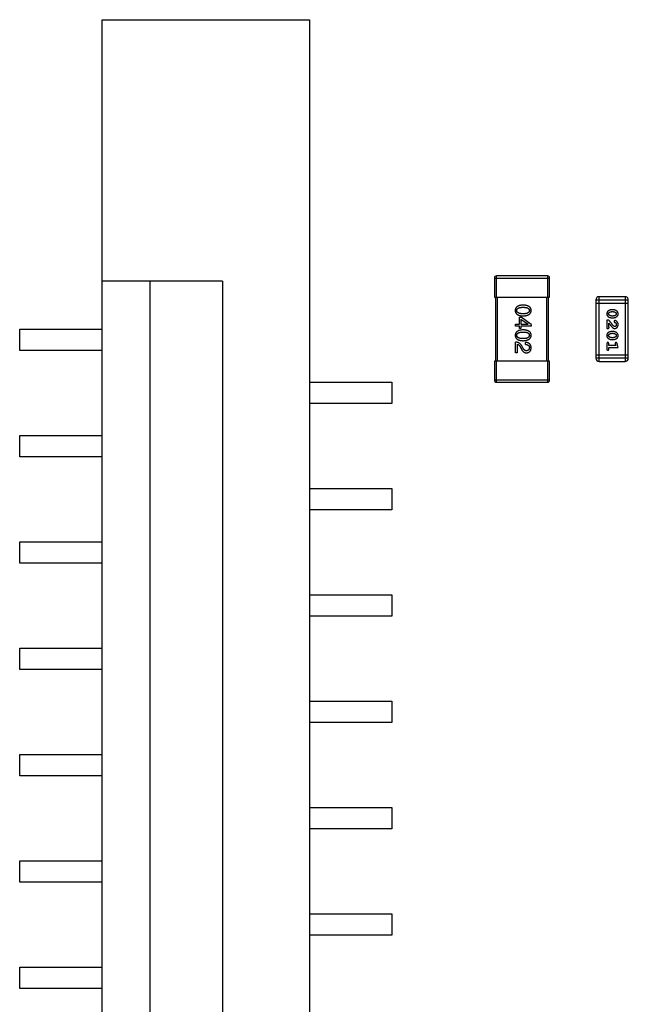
# Model space of a CAD drawing. Header units: millimetres. Extents: x 563 to 681, y 173 to 284.
# Tile 139 of 167: x 630.93 to 636.66, y 253.83 to 263.09. Entities that reach past the tile are written whole.
import ezdxf

# ---------------------------------------------------------------- set-up
doc = ezdxf.new("R2010")
doc.units = ezdxf.units.MM
doc.header["$LTSCALE"] = 30.734
doc.layers.get('0').update_dxf_attribs({"linetype": 'CONTINUOUS'})

msp = doc.modelspace()

# ---------------------------------------------------------------- linework, layer by layer
at = {"linetype": 'Continuous'}
for p, q in [((631.7054, 246.5738), (631.7054, 263.0938)), ((631.7054, 263.0938), (633.6554, 263.0938)), ((633.6554, 263.0938), (633.6554, 246.5738)), ((635.4156, 260.4838), (635.4156, 260.6838)), ((635.8956, 260.6838), (635.4156, 260.6838)), ((635.8956, 260.6838), (635.8956, 260.4838)), ((632.8393, 260.6338), (631.7054, 260.6338)), ((632.1549, 260.6338), (632.1549, 249.0338)), ((632.8393, 260.6338), (632.8393, 249.0338)), ((635.3956, 260.6638), (635.3956, 260.4838)), ((635.3956, 260.6638), (635.9156, 260.6638)), ((635.9156, 260.4838), (635.9156, 260.6638)), ((636.3812, 259.879), (636.3812, 260.4886)), ((636.625, 260.4886), (636.3812, 260.4886)), ((636.625, 260.4886), (636.625, 259.879)), ((635.3956, 260.4838), (635.9156, 260.4838)), ((635.4056, 260.4838), (635.4056, 259.8838)), ((635.4256, 259.8838), (635.4256, 260.4838)), ((635.8856, 260.4838), (635.8856, 259.8838)), ((635.9056, 259.8838), (635.9056, 260.4838)), ((636.3507, 260.4582), (636.3507, 259.9095)), ((636.3507, 260.4582), (636.6555, 260.4582)), ((636.3507, 260.4277), (636.6555, 260.4277)), ((636.6555, 259.9095), (636.6555, 260.4582)), ((636.5151, 260.3648), (636.4974, 260.3648)), ((636.5149, 260.3475), (636.4977, 260.3475)), ((636.4977, 260.3081), (636.5149, 260.3081)), ((635.5943, 260.2127), (635.5943, 260.2307)), ((635.5943, 260.2307), (635.6304, 260.2307)), ((635.6304, 260.2127), (635.5943, 260.2127)), ((635.6304, 260.2307), (635.6304, 260.2954)), ((635.6304, 260.2954), (635.6484, 260.2954)), ((635.6304, 260.1905), (635.6304, 260.2127)), ((635.6459, 260.2782), (635.6459, 260.2307)), ((635.6459, 260.2782), (635.7131, 260.2315)), ((635.6459, 260.2307), (635.7131, 260.2307)), ((635.6459, 260.2127), (635.6459, 260.1905)), ((635.7418, 260.2127), (635.6459, 260.2127)), ((635.7418, 260.2282), (635.6484, 260.2954)), ((635.7131, 260.2307), (635.7131, 260.2315)), ((635.7418, 260.2282), (635.7418, 260.2127)), ((636.4543, 260.2672), (636.4543, 260.1901)), ((636.4732, 260.2672), (636.4543, 260.2672)), ((636.4716, 260.2043), (636.4716, 260.2405)), ((636.4974, 260.2908), (636.5151, 260.2908)), ((630.9304, 259.9838), (630.9304, 260.1838)), ((630.9304, 260.1838), (631.7054, 260.1838)), ((635.6459, 260.1905), (635.6304, 260.1905)), ((636.4543, 260.1901), (636.4622, 260.1901)), ((636.5151, 260.1602), (636.4974, 260.1602)), ((636.5149, 260.1429), (636.4977, 260.1429)), ((635.5943, 259.9607), (635.5943, 260.0615)), ((635.6115, 260.041), (635.6115, 259.9607)), ((635.664, 260.0074), (635.6525, 260.027)), ((635.6886, 260.0393), (635.6886, 260.0582)), ((636.4543, 260.047), (636.4543, 259.9951)), ((636.4716, 260.0297), (636.4716, 260.047)), ((636.5366, 260.0297), (636.4716, 260.0297)), ((636.4974, 260.0863), (636.5151, 260.0863)), ((636.4977, 260.1036), (636.5149, 260.1036)), ((636.5325, 260.0447), (636.5366, 260.0297)), ((636.5597, 260.0124), (636.5499, 260.0489)), ((631.7054, 259.9838), (630.9304, 259.9838)), ((635.6115, 259.9607), (635.5943, 259.9607)), ((635.6394, 260.0164), (635.6484, 260.0008)), ((636.6555, 259.94), (636.3507, 259.94)), ((636.4716, 259.9951), (636.4716, 260.0124)), ((636.4716, 260.0124), (636.5597, 260.0124)), ((635.3956, 259.8838), (635.3956, 259.7038)), ((635.9156, 259.8838), (635.3956, 259.8838)), ((635.4156, 259.6838), (635.4156, 259.8838)), ((635.8956, 259.8838), (635.8956, 259.6838)), ((635.9156, 259.7038), (635.9156, 259.8838)), ((636.6555, 259.9095), (636.3507, 259.9095)), ((636.3812, 259.879), (636.625, 259.879)), ((633.6554, 259.6838), (634.4304, 259.6838)), ((634.4304, 259.6838), (634.4304, 259.4838)), ((635.9156, 259.7038), (635.3956, 259.7038)), ((635.4156, 259.6838), (635.8956, 259.6838)), ((634.4304, 259.4838), (633.6554, 259.4838)), ((630.9304, 258.9838), (630.9304, 259.1838)), ((630.9304, 259.1838), (631.7054, 259.1838)), ((631.7054, 258.9838), (630.9304, 258.9838)), ((633.6554, 258.6838), (634.4304, 258.6838)), ((634.4304, 258.6838), (634.4304, 258.4838)), ((634.4304, 258.4838), (633.6554, 258.4838)), ((630.9304, 257.9838), (630.9304, 258.1838)), ((630.9304, 258.1838), (631.7054, 258.1838)), ((631.7054, 257.9838), (630.9304, 257.9838)), ((633.6554, 257.6838), (634.4304, 257.6838)), ((634.4304, 257.6838), (634.4304, 257.4838)), ((634.4304, 257.4838), (633.6554, 257.4838)), ((630.9304, 256.9838), (630.9304, 257.1838)), ((630.9304, 257.1838), (631.7054, 257.1838)), ((631.7054, 256.9838), (630.9304, 256.9838)), ((633.6554, 256.6838), (634.4304, 256.6838)), ((634.4304, 256.6838), (634.4304, 256.4838)), ((634.4304, 256.4838), (633.6554, 256.4838)), ((630.9304, 255.9838), (630.9304, 256.1838)), ((630.9304, 256.1838), (631.7054, 256.1838)), ((631.7054, 255.9838), (630.9304, 255.9838)), ((633.6554, 255.6838), (634.4304, 255.6838)), ((634.4304, 255.6838), (634.4304, 255.4838)), ((634.4304, 255.4838), (633.6554, 255.4838)), ((630.9304, 254.9838), (630.9304, 255.1838)), ((630.9304, 255.1838), (631.7054, 255.1838)), ((631.7054, 254.9838), (630.9304, 254.9838)), ((633.6554, 254.6838), (634.4304, 254.6838)), ((634.4304, 254.6838), (634.4304, 254.4838)), ((634.4304, 254.4838), (633.6554, 254.4838)), ((630.9304, 253.9838), (630.9304, 254.1838)), ((630.9304, 254.1838), (631.7054, 254.1838)), ((631.7054, 253.9838), (630.9304, 253.9838))]:
    msp.add_line(p, q, dxfattribs=at)
for centre, radius, start, end in [((635.4156, 260.6638), 0.02, 90, 180), ((635.8956, 260.6638), 0.02, 0, 90), ((636.3812, 260.4582), 0.0305, 90, 180), ((636.625, 260.4582), 0.0305, 0, 90), ((636.3812, 259.9095), 0.0305, 180, 270), ((636.625, 259.9095), 0.0305, 270, 0), ((635.4156, 259.7038), 0.02, 180, 270), ((635.8956, 259.7038), 0.02, 270, 0)]:
    msp.add_arc(centre, radius, start, end, dxfattribs=at)
for points, knots in [([(635.6656, 260.4096), (635.6627, 260.4095), (635.6569, 260.4093), (635.6487, 260.4085), (635.6409, 260.4074), (635.6338, 260.4059), (635.6272, 260.404), (635.6211, 260.4018), (635.6156, 260.3992), (635.6107, 260.3961), (635.6063, 260.3928), (635.6025, 260.389), (635.5993, 260.3849), (635.5966, 260.3804), (635.5946, 260.3755), (635.593, 260.3702), (635.5921, 260.3646), (635.5919, 260.3607), (635.5918, 260.3587)], [0, 0, 0, 0, 0.087693, 0.170223, 0.247496, 0.319826, 0.387768, 0.451403, 0.511459, 0.568358, 0.622671, 0.675251, 0.726739, 0.778422, 0.830759, 0.884394, 0.940865, 1, 1, 1, 1]), ([(635.7418, 260.3587), (635.7417, 260.3607), (635.7416, 260.3646), (635.7406, 260.3702), (635.739, 260.3755), (635.7369, 260.3804), (635.7341, 260.3849), (635.7308, 260.3891), (635.7269, 260.3928), (635.7223, 260.3962), (635.7173, 260.3992), (635.7116, 260.4018), (635.7053, 260.404), (635.6985, 260.4059), (635.6911, 260.4074), (635.6831, 260.4085), (635.6746, 260.4093), (635.6687, 260.4095), (635.6656, 260.4096)], [0, 0, 0, 0, 0.057911, 0.113262, 0.165956, 0.217443, 0.268511, 0.319665, 0.372, 0.426129, 0.483365, 0.543779, 0.607756, 0.676562, 0.749704, 0.827713, 0.911177, 1, 1, 1, 1]), ([(635.5918, 260.3587), (635.5919, 260.3568), (635.5921, 260.3529), (635.593, 260.3472), (635.5946, 260.342), (635.5966, 260.3371), (635.5993, 260.3326), (635.6025, 260.3284), (635.6063, 260.3247), (635.6107, 260.3213), (635.6156, 260.3183), (635.6211, 260.3157), (635.6272, 260.3135), (635.6338, 260.3116), (635.6409, 260.3101), (635.6487, 260.309), (635.6569, 260.3082), (635.6627, 260.308), (635.6656, 260.3079)], [0, 0, 0, 0, 0.059134, 0.115603, 0.169236, 0.221572, 0.273254, 0.32474, 0.377319, 0.431815, 0.488555, 0.548609, 0.612242, 0.680182, 0.75251, 0.829782, 0.91231, 1, 1, 1, 1]), ([(635.6066, 260.3587), (635.6066, 260.36), (635.6067, 260.3624), (635.6074, 260.3658), (635.6086, 260.3691), (635.6102, 260.3721), (635.6123, 260.3748), (635.6149, 260.3773), (635.6179, 260.3796), (635.6214, 260.3816), (635.6253, 260.3834), (635.6297, 260.3849), (635.6346, 260.3862), (635.6399, 260.3873), (635.6457, 260.3881), (635.6519, 260.3886), (635.6586, 260.389), (635.6632, 260.389), (635.6656, 260.3891)], [0, 0, 0, 0, 0.049766, 0.097012, 0.143225, 0.188786, 0.235079, 0.282962, 0.333687, 0.387747, 0.445963, 0.508657, 0.576545, 0.649868, 0.72822, 0.812712, 0.903543, 1, 1, 1, 1]), ([(635.6656, 260.3276), (635.6633, 260.3276), (635.6587, 260.3277), (635.6521, 260.328), (635.6459, 260.3286), (635.6402, 260.3295), (635.6349, 260.3305), (635.6301, 260.3319), (635.6257, 260.3334), (635.6218, 260.3353), (635.6183, 260.3373), (635.6153, 260.3397), (635.6126, 260.3422), (635.6105, 260.3451), (635.6088, 260.3481), (635.6076, 260.3514), (635.6068, 260.355), (635.6067, 260.3575), (635.6066, 260.3587)], [0, 0, 0, 0, 0.094834, 0.184067, 0.267029, 0.344713, 0.417334, 0.484367, 0.546941, 0.604717, 0.65953, 0.710539, 0.759381, 0.806382, 0.853027, 0.900623, 0.949121, 1, 1, 1, 1]), ([(635.6656, 260.3891), (635.668, 260.389), (635.6726, 260.389), (635.6793, 260.3886), (635.6855, 260.3881), (635.6913, 260.3873), (635.6966, 260.3862), (635.7015, 260.3849), (635.7059, 260.3834), (635.7098, 260.3816), (635.7133, 260.3796), (635.7163, 260.3773), (635.7189, 260.3748), (635.721, 260.3721), (635.7226, 260.3691), (635.7238, 260.3658), (635.7245, 260.3624), (635.7246, 260.36), (635.7246, 260.3587)], [0, 0, 0, 0, 0.096452, 0.187278, 0.271765, 0.350519, 0.423437, 0.491321, 0.554011, 0.612224, 0.666281, 0.717003, 0.764884, 0.811423, 0.856783, 0.902993, 0.950236, 1, 1, 1, 1]), ([(635.6656, 260.3079), (635.6686, 260.3081), (635.6745, 260.3083), (635.683, 260.3092), (635.6909, 260.3104), (635.6982, 260.3119), (635.705, 260.3138), (635.7112, 260.3161), (635.7169, 260.3187), (635.7219, 260.3217), (635.7265, 260.3251), (635.7304, 260.3288), (635.7338, 260.3329), (635.7366, 260.3374), (635.7388, 260.3422), (635.7404, 260.3474), (635.7415, 260.353), (635.7417, 260.3568), (635.7418, 260.3587)], [0, 0, 0, 0, 0.088475, 0.171606, 0.249595, 0.322626, 0.391327, 0.455765, 0.516374, 0.573675, 0.628522, 0.681161, 0.732559, 0.783563, 0.83504, 0.887639, 0.942585, 1, 1, 1, 1]), ([(635.7246, 260.3587), (635.7246, 260.3575), (635.7245, 260.355), (635.7238, 260.3515), (635.7226, 260.3481), (635.721, 260.345), (635.7189, 260.3422), (635.7163, 260.3397), (635.7133, 260.3374), (635.7098, 260.3352), (635.7059, 260.3334), (635.7015, 260.3319), (635.6966, 260.3305), (635.6913, 260.3295), (635.6855, 260.3286), (635.6793, 260.328), (635.6726, 260.3277), (635.668, 260.3276), (635.6656, 260.3276)], [0, 0, 0, 0, 0.050604, 0.098688, 0.145699, 0.191791, 0.238625, 0.286717, 0.337546, 0.391814, 0.449755, 0.512106, 0.579685, 0.652048, 0.730262, 0.814146, 0.904281, 1, 1, 1, 1]), ([(636.4974, 260.3648), (636.4963, 260.3647), (636.4942, 260.3647), (636.491, 260.3644), (636.4879, 260.3639), (636.4848, 260.3632), (636.4817, 260.3623), (636.4787, 260.3612), (636.4758, 260.36), (636.4729, 260.3585), (636.4702, 260.3569), (636.4676, 260.3553), (636.4653, 260.3536), (636.4632, 260.352), (636.4613, 260.3503), (636.4597, 260.3486), (636.4583, 260.3469), (636.4567, 260.3445), (636.455, 260.3413), (636.4537, 260.3371), (636.4529, 260.3325), (636.4528, 260.3294), (636.4528, 260.3277)], [0, 0, 0, 0, 0.049886, 0.09882, 0.148132, 0.19689, 0.246038, 0.295176, 0.345305, 0.395692, 0.445312, 0.491875, 0.535813, 0.577009, 0.616081, 0.652689, 0.687585, 0.720206, 0.785062, 0.85223, 0.923759, 1, 1, 1, 1]), ([(636.4528, 260.3277), (636.4528, 260.3263), (636.4529, 260.3235), (636.4536, 260.3194), (636.4547, 260.3155), (636.4563, 260.312), (636.4583, 260.3086), (636.4609, 260.3056), (636.4638, 260.3028), (636.4672, 260.3003), (636.4708, 260.2981), (636.4745, 260.2962), (636.4782, 260.2945), (636.4819, 260.2932), (636.4857, 260.2921), (636.4896, 260.2914), (636.4935, 260.2909), (636.4961, 260.2909), (636.4974, 260.2908)], [0, 0, 0, 0, 0.067217, 0.131051, 0.19272, 0.252824, 0.312745, 0.373449, 0.436041, 0.501494, 0.567761, 0.632087, 0.695096, 0.757109, 0.817993, 0.878657, 0.939311, 1, 1, 1, 1]), ([(636.4701, 260.3277), (636.4701, 260.3283), (636.4701, 260.3296), (636.4704, 260.3314), (636.4708, 260.3331), (636.4714, 260.3346), (636.4721, 260.3361), (636.473, 260.3375), (636.4741, 260.3387), (636.4749, 260.3394), (636.4754, 260.3398)], [0, 0, 0, 0, 0.139844, 0.271849, 0.399162, 0.521619, 0.6402, 0.758957, 0.87828, 1, 1, 1, 1]), ([(636.4759, 260.3154), (636.4754, 260.3158), (636.4745, 260.3166), (636.4733, 260.3179), (636.4723, 260.3193), (636.4715, 260.3208), (636.4709, 260.3224), (636.4704, 260.3241), (636.4701, 260.3258), (636.4701, 260.3271), (636.4701, 260.3277)], [0, 0, 0, 0, 0.129853, 0.25607, 0.380154, 0.49978, 0.62208, 0.743277, 0.868791, 1, 1, 1, 1]), ([(636.4754, 260.3398), (636.4761, 260.3404), (636.4777, 260.3416), (636.4803, 260.3432), (636.4829, 260.3445), (636.4857, 260.3456), (636.4885, 260.3464), (636.4915, 260.347), (636.4945, 260.3474), (636.4966, 260.3474), (636.4977, 260.3475)], [0, 0, 0, 0, 0.124927, 0.248361, 0.370889, 0.492583, 0.61616, 0.741472, 0.869044, 1, 1, 1, 1]), ([(636.4977, 260.3081), (636.4966, 260.3082), (636.4945, 260.3082), (636.4915, 260.3085), (636.4885, 260.3091), (636.4857, 260.3099), (636.483, 260.3109), (636.4805, 260.3122), (636.4781, 260.3136), (636.4766, 260.3148), (636.4759, 260.3154)], [0, 0, 0, 0, 0.135449, 0.266263, 0.393429, 0.516942, 0.639128, 0.758779, 0.879341, 1, 1, 1, 1]), ([(636.5149, 260.3475), (636.5159, 260.3474), (636.518, 260.3474), (636.5211, 260.3471), (636.524, 260.3465), (636.5268, 260.3457), (636.5295, 260.3447), (636.532, 260.3434), (636.5344, 260.3419), (636.5359, 260.3408), (636.5366, 260.3402)], [0, 0, 0, 0, 0.135446, 0.266257, 0.393419, 0.517936, 0.639137, 0.758785, 0.879345, 1, 1, 1, 1]), ([(636.5372, 260.3157), (636.5364, 260.3151), (636.5348, 260.3139), (636.5322, 260.3123), (636.5296, 260.311), (636.5268, 260.31), (636.524, 260.3091), (636.521, 260.3086), (636.518, 260.3082), (636.5159, 260.3082), (636.5149, 260.3081)], [0, 0, 0, 0, 0.125331, 0.248948, 0.371201, 0.494032, 0.616811, 0.742104, 0.868849, 1, 1, 1, 1]), ([(636.5597, 260.328), (636.5597, 260.3294), (636.5596, 260.3322), (636.5589, 260.3363), (636.5578, 260.3401), (636.5562, 260.3437), (636.5541, 260.347), (636.5516, 260.3501), (636.5487, 260.3528), (636.5453, 260.3553), (636.5417, 260.3575), (636.538, 260.3594), (636.5343, 260.3611), (636.5305, 260.3624), (636.5267, 260.3635), (636.5229, 260.3642), (636.519, 260.3647), (636.5164, 260.3647), (636.5151, 260.3648)], [0, 0, 0, 0, 0.06692, 0.130834, 0.19258, 0.252759, 0.312631, 0.373411, 0.436359, 0.501894, 0.568244, 0.632472, 0.69556, 0.757163, 0.818592, 0.878885, 0.939235, 1, 1, 1, 1]), ([(636.5151, 260.2908), (636.5162, 260.2908), (636.5183, 260.2909), (636.5215, 260.2912), (636.5247, 260.2917), (636.5278, 260.2924), (636.5308, 260.2933), (636.5338, 260.2944), (636.5368, 260.2957), (636.5397, 260.2972), (636.5424, 260.2988), (636.545, 260.3004), (636.5473, 260.3021), (636.5494, 260.3038), (636.5512, 260.3055), (636.5529, 260.3072), (636.5543, 260.3089), (636.5559, 260.3113), (636.5575, 260.3145), (636.5588, 260.3186), (636.5596, 260.3232), (636.5597, 260.3263), (636.5597, 260.328)], [0, 0, 0, 0, 0.049855, 0.099516, 0.148482, 0.19758, 0.246804, 0.296268, 0.346517, 0.397047, 0.446826, 0.49336, 0.537801, 0.579207, 0.617974, 0.654833, 0.689171, 0.722088, 0.786392, 0.853518, 0.924186, 1, 1, 1, 1]), ([(636.5366, 260.3402), (636.5371, 260.3398), (636.538, 260.339), (636.5392, 260.3377), (636.5402, 260.3362), (636.541, 260.3347), (636.5417, 260.3331), (636.5421, 260.3314), (636.5424, 260.3297), (636.5424, 260.3285), (636.5424, 260.3278)], [0, 0, 0, 0, 0.13042, 0.256046, 0.378133, 0.498725, 0.620452, 0.742761, 0.869406, 1, 1, 1, 1]), ([(636.5424, 260.3278), (636.5424, 260.3272), (636.5424, 260.326), (636.5422, 260.3242), (636.5417, 260.3225), (636.5411, 260.3209), (636.5404, 260.3194), (636.5395, 260.3181), (636.5384, 260.3168), (636.5376, 260.3161), (636.5372, 260.3157)], [0, 0, 0, 0, 0.138115, 0.270177, 0.397547, 0.520057, 0.63869, 0.757499, 0.878226, 1, 1, 1, 1]), ([(636.4716, 260.2405), (636.4732, 260.2385), (636.4762, 260.2347), (636.4805, 260.2292), (636.4844, 260.2242), (636.488, 260.2198), (636.4912, 260.2158), (636.494, 260.2124), (636.4965, 260.2095), (636.498, 260.2077), (636.4987, 260.2069)], [0, 0, 0, 0, 0.176662, 0.337826, 0.484741, 0.617764, 0.73494, 0.837793, 0.926412, 1, 1, 1, 1]), ([(636.5182, 260.2122), (636.5177, 260.2127), (636.5168, 260.2136), (636.5152, 260.2152), (636.5135, 260.2171), (636.5116, 260.2193), (636.5094, 260.2217), (636.5071, 260.2245), (636.5046, 260.2275), (636.5019, 260.2308), (636.499, 260.2344), (636.4959, 260.2382), (636.4926, 260.2424), (636.4891, 260.2468), (636.4854, 260.2515), (636.4815, 260.2565), (636.4774, 260.2618), (636.4746, 260.2654), (636.4732, 260.2672)], [0, 0, 0, 0, 0.026647, 0.057942, 0.094152, 0.134806, 0.180631, 0.231142, 0.286385, 0.346321, 0.411439, 0.481035, 0.555329, 0.634592, 0.718826, 0.807759, 0.901393, 1, 1, 1, 1]), ([(636.4987, 260.2069), (636.4995, 260.206), (636.5009, 260.2043), (636.5032, 260.202), (636.5053, 260.1999), (636.5073, 260.198), (636.5091, 260.1964), (636.5109, 260.195), (636.5125, 260.1939), (636.5146, 260.1928), (636.5171, 260.1917), (636.5203, 260.1908), (636.5236, 260.1902), (636.5258, 260.1902), (636.527, 260.1901)], [0, 0, 0, 0, 0.103002, 0.197728, 0.285279, 0.365235, 0.437224, 0.502446, 0.560545, 0.611446, 0.707576, 0.80349, 0.900532, 1, 1, 1, 1]), ([(636.5279, 260.2074), (636.5271, 260.2075), (636.5255, 260.2076), (636.5231, 260.2086), (636.5206, 260.2101), (636.519, 260.2115), (636.5182, 260.2122)], [0, 0, 0, 0, 0.212836, 0.442809, 0.70317, 1, 1, 1, 1]), ([(636.5304, 260.2641), (636.5299, 260.264), (636.5288, 260.264), (636.5272, 260.2635), (636.5258, 260.2626), (636.5245, 260.2615), (636.5234, 260.2601), (636.5226, 260.2586), (636.5221, 260.257), (636.522, 260.2558), (636.522, 260.2553)], [0, 0, 0, 0, 0.120856, 0.239483, 0.360995, 0.490166, 0.620982, 0.746416, 0.870253, 1, 1, 1, 1]), ([(636.522, 260.2553), (636.522, 260.2548), (636.522, 260.2538), (636.5223, 260.2524), (636.5228, 260.2512), (636.5235, 260.2501), (636.5244, 260.249), (636.5255, 260.2481), (636.5269, 260.2474), (636.528, 260.247), (636.5286, 260.2468)], [0, 0, 0, 0, 0.127347, 0.246131, 0.359406, 0.470543, 0.586092, 0.711469, 0.847022, 1, 1, 1, 1]), ([(636.527, 260.1901), (636.5281, 260.1902), (636.5303, 260.1902), (636.5335, 260.1907), (636.5366, 260.1915), (636.5396, 260.1927), (636.5425, 260.1941), (636.5452, 260.1959), (636.5478, 260.198), (636.5502, 260.2004), (636.5524, 260.2031), (636.5544, 260.2059), (636.5561, 260.209), (636.5574, 260.2122), (636.5584, 260.2156), (636.5592, 260.2192), (636.5597, 260.2229), (636.5597, 260.2255), (636.5597, 260.2268)], [0, 0, 0, 0, 0.060981, 0.120256, 0.178148, 0.236115, 0.293993, 0.352864, 0.413358, 0.476056, 0.539296, 0.602396, 0.665116, 0.728325, 0.792919, 0.859317, 0.928302, 1, 1, 1, 1]), ([(636.5424, 260.2269), (636.5424, 260.2255), (636.5423, 260.2228), (636.5415, 260.219), (636.5401, 260.2156), (636.5382, 260.2128), (636.5359, 260.2104), (636.5334, 260.2087), (636.5307, 260.2077), (636.5288, 260.2075), (636.5279, 260.2074)], [0, 0, 0, 0, 0.156344, 0.299348, 0.4327, 0.561, 0.682299, 0.791883, 0.89611, 1, 1, 1, 1]), ([(636.5286, 260.2468), (636.5294, 260.2465), (636.5312, 260.2459), (636.5334, 260.2446), (636.5355, 260.2434), (636.5365, 260.2423), (636.5371, 260.2418)], [0, 0, 0, 0, 0.285518, 0.544185, 0.781367, 1, 1, 1, 1]), ([(636.5597, 260.2268), (636.5597, 260.2285), (636.5596, 260.2319), (636.5587, 260.2368), (636.5573, 260.2416), (636.5553, 260.246), (636.5529, 260.2502), (636.55, 260.2538), (636.5467, 260.257), (636.5432, 260.2595), (636.5396, 260.2615), (636.5363, 260.2629), (636.5333, 260.2639), (636.5313, 260.264), (636.5304, 260.2641)], [0, 0, 0, 0, 0.098286, 0.193983, 0.289056, 0.384352, 0.477435, 0.566197, 0.652355, 0.737986, 0.818188, 0.887401, 0.94802, 1, 1, 1, 1]), ([(636.5371, 260.2418), (636.5375, 260.2413), (636.5383, 260.2403), (636.5394, 260.2387), (636.5404, 260.2369), (636.5411, 260.2351), (636.5417, 260.2332), (636.5421, 260.2312), (636.5424, 260.2291), (636.5424, 260.2277), (636.5424, 260.2269)], [0, 0, 0, 0, 0.121873, 0.243139, 0.363336, 0.485133, 0.607572, 0.734701, 0.864814, 1, 1, 1, 1]), ([(635.6656, 260.1764), (635.6627, 260.1763), (635.6569, 260.1761), (635.6487, 260.1753), (635.6409, 260.1742), (635.6338, 260.1727), (635.6272, 260.1709), (635.6211, 260.1686), (635.6156, 260.166), (635.6107, 260.163), (635.6063, 260.1597), (635.6025, 260.1559), (635.5993, 260.1518), (635.5966, 260.1472), (635.5946, 260.1423), (635.593, 260.1371), (635.5921, 260.1315), (635.5919, 260.1276), (635.5918, 260.1256)], [0, 0, 0, 0, 0.087693, 0.170223, 0.247496, 0.319826, 0.387768, 0.451403, 0.511459, 0.568358, 0.622671, 0.675251, 0.726739, 0.778422, 0.830759, 0.884394, 0.940865, 1, 1, 1, 1]), ([(635.5918, 260.1256), (635.5919, 260.1236), (635.5921, 260.1197), (635.593, 260.1141), (635.5946, 260.1088), (635.5966, 260.1039), (635.5993, 260.0994), (635.6025, 260.0953), (635.6063, 260.0915), (635.6107, 260.0881), (635.6156, 260.0852), (635.6211, 260.0826), (635.6272, 260.0803), (635.6338, 260.0785), (635.6409, 260.0769), (635.6487, 260.0758), (635.6569, 260.0751), (635.6627, 260.0749), (635.6656, 260.0748)], [0, 0, 0, 0, 0.059134, 0.115603, 0.169236, 0.221572, 0.273254, 0.32474, 0.377319, 0.431815, 0.488555, 0.548609, 0.612242, 0.680182, 0.75251, 0.829782, 0.91231, 1, 1, 1, 1]), ([(635.6066, 260.1256), (635.6066, 260.1268), (635.6067, 260.1292), (635.6074, 260.1327), (635.6086, 260.1359), (635.6102, 260.1389), (635.6123, 260.1417), (635.6149, 260.1442), (635.6179, 260.1464), (635.6214, 260.1484), (635.6253, 260.1502), (635.6297, 260.1518), (635.6346, 260.153), (635.6399, 260.1541), (635.6457, 260.1549), (635.6519, 260.1555), (635.6586, 260.1559), (635.6632, 260.1559), (635.6656, 260.1559)], [0, 0, 0, 0, 0.049766, 0.097012, 0.143225, 0.188786, 0.235079, 0.282962, 0.333687, 0.387747, 0.445963, 0.508657, 0.576545, 0.649868, 0.72822, 0.812712, 0.903543, 1, 1, 1, 1]), ([(635.6656, 260.0944), (635.6633, 260.0945), (635.6587, 260.0945), (635.6521, 260.0949), (635.6459, 260.0955), (635.6402, 260.0963), (635.6349, 260.0974), (635.6301, 260.0987), (635.6257, 260.1003), (635.6218, 260.1021), (635.6183, 260.1042), (635.6153, 260.1065), (635.6126, 260.1091), (635.6105, 260.1119), (635.6088, 260.115), (635.6076, 260.1183), (635.6068, 260.1219), (635.6067, 260.1243), (635.6066, 260.1256)], [0, 0, 0, 0, 0.094834, 0.184067, 0.267029, 0.344713, 0.417334, 0.484367, 0.546941, 0.604717, 0.65953, 0.710539, 0.759381, 0.806382, 0.853027, 0.900623, 0.949121, 1, 1, 1, 1]), ([(635.7418, 260.1256), (635.7417, 260.1276), (635.7416, 260.1315), (635.7406, 260.1371), (635.739, 260.1423), (635.7369, 260.1472), (635.7341, 260.1518), (635.7308, 260.1559), (635.7269, 260.1597), (635.7223, 260.163), (635.7173, 260.166), (635.7116, 260.1686), (635.7053, 260.1709), (635.6985, 260.1727), (635.6911, 260.1742), (635.6831, 260.1753), (635.6746, 260.1761), (635.6687, 260.1763), (635.6656, 260.1764)], [0, 0, 0, 0, 0.057911, 0.113262, 0.165956, 0.217443, 0.268511, 0.319665, 0.372, 0.426129, 0.483365, 0.543779, 0.607756, 0.676562, 0.749704, 0.827713, 0.911177, 1, 1, 1, 1]), ([(635.6656, 260.1559), (635.668, 260.1559), (635.6726, 260.1559), (635.6793, 260.1555), (635.6855, 260.1549), (635.6913, 260.1541), (635.6966, 260.153), (635.7015, 260.1518), (635.7059, 260.1502), (635.7098, 260.1484), (635.7133, 260.1464), (635.7163, 260.1442), (635.7189, 260.1417), (635.721, 260.1389), (635.7226, 260.1359), (635.7238, 260.1327), (635.7245, 260.1292), (635.7246, 260.1268), (635.7246, 260.1256)], [0, 0, 0, 0, 0.096452, 0.187278, 0.271765, 0.350519, 0.423437, 0.491321, 0.554011, 0.612224, 0.666281, 0.717003, 0.764884, 0.811423, 0.856783, 0.902993, 0.950236, 1, 1, 1, 1]), ([(635.7246, 260.1256), (635.7246, 260.1243), (635.7245, 260.1219), (635.7238, 260.1183), (635.7226, 260.115), (635.721, 260.1119), (635.7189, 260.1091), (635.7163, 260.1065), (635.7133, 260.1042), (635.7098, 260.1021), (635.7059, 260.1003), (635.7015, 260.0987), (635.6966, 260.0974), (635.6913, 260.0963), (635.6855, 260.0955), (635.6793, 260.0949), (635.6726, 260.0945), (635.668, 260.0945), (635.6656, 260.0944)], [0, 0, 0, 0, 0.050604, 0.098688, 0.145699, 0.191791, 0.238625, 0.286717, 0.337546, 0.391814, 0.449755, 0.512106, 0.579685, 0.652048, 0.730262, 0.814146, 0.904281, 1, 1, 1, 1]), ([(635.6656, 260.0748), (635.6686, 260.0749), (635.6745, 260.0752), (635.683, 260.076), (635.6909, 260.0772), (635.6982, 260.0788), (635.705, 260.0807), (635.7112, 260.0829), (635.7169, 260.0856), (635.7219, 260.0886), (635.7265, 260.0919), (635.7304, 260.0957), (635.7338, 260.0998), (635.7366, 260.1042), (635.7388, 260.1091), (635.7404, 260.1143), (635.7415, 260.1198), (635.7417, 260.1236), (635.7418, 260.1256)], [0, 0, 0, 0, 0.088475, 0.171606, 0.249595, 0.322626, 0.391327, 0.455765, 0.516374, 0.573675, 0.628522, 0.681161, 0.732559, 0.783563, 0.83504, 0.887639, 0.942585, 1, 1, 1, 1]), ([(636.4974, 260.1602), (636.4963, 260.1602), (636.4942, 260.1602), (636.491, 260.1599), (636.4879, 260.1594), (636.4848, 260.1587), (636.4817, 260.1578), (636.4787, 260.1567), (636.4758, 260.1554), (636.4729, 260.154), (636.4702, 260.1524), (636.4676, 260.1508), (636.4653, 260.1491), (636.4632, 260.1475), (636.4613, 260.1458), (636.4597, 260.1441), (636.4583, 260.1423), (636.4567, 260.14), (636.455, 260.1368), (636.4537, 260.1326), (636.4529, 260.128), (636.4528, 260.1248), (636.4528, 260.1232)], [0, 0, 0, 0, 0.049886, 0.09882, 0.148132, 0.19689, 0.246038, 0.295176, 0.345305, 0.395692, 0.445312, 0.491875, 0.535813, 0.577009, 0.616081, 0.652689, 0.687585, 0.720206, 0.785062, 0.85223, 0.923759, 1, 1, 1, 1]), ([(636.4528, 260.1232), (636.4528, 260.1218), (636.4529, 260.1189), (636.4536, 260.1149), (636.4547, 260.111), (636.4563, 260.1074), (636.4583, 260.1041), (636.4609, 260.1011), (636.4638, 260.0983), (636.4672, 260.0958), (636.4708, 260.0936), (636.4745, 260.0917), (636.4782, 260.09), (636.4819, 260.0886), (636.4857, 260.0876), (636.4896, 260.0868), (636.4935, 260.0864), (636.4961, 260.0863), (636.4974, 260.0863)], [0, 0, 0, 0, 0.067217, 0.131051, 0.19272, 0.252824, 0.312745, 0.373449, 0.436041, 0.501494, 0.567761, 0.632087, 0.695096, 0.757109, 0.817993, 0.878657, 0.939311, 1, 1, 1, 1]), ([(636.4622, 260.1901), (636.4633, 260.1902), (636.4652, 260.1902), (636.468, 260.1906), (636.4702, 260.1913), (636.4719, 260.1924), (636.4732, 260.1937), (636.4741, 260.1952), (636.4747, 260.1969), (636.4748, 260.1982), (636.4748, 260.1988)], [0, 0, 0, 0, 0.1844, 0.34094, 0.473574, 0.586824, 0.690029, 0.789175, 0.890445, 1, 1, 1, 1]), ([(636.4701, 260.1232), (636.4701, 260.1238), (636.4701, 260.125), (636.4704, 260.1269), (636.4708, 260.1286), (636.4714, 260.1301), (636.4721, 260.1316), (636.473, 260.133), (636.4741, 260.1342), (636.4749, 260.1349), (636.4754, 260.1353)], [0, 0, 0, 0, 0.139844, 0.271849, 0.399162, 0.521619, 0.6402, 0.758957, 0.87828, 1, 1, 1, 1]), ([(636.4759, 260.1109), (636.4754, 260.1113), (636.4745, 260.1121), (636.4733, 260.1134), (636.4723, 260.1148), (636.4715, 260.1163), (636.4709, 260.1179), (636.4704, 260.1196), (636.4701, 260.1213), (636.4701, 260.1225), (636.4701, 260.1232)], [0, 0, 0, 0, 0.129853, 0.25607, 0.380154, 0.49978, 0.62208, 0.743277, 0.868791, 1, 1, 1, 1]), ([(636.4748, 260.1988), (636.4748, 260.1992), (636.4747, 260.2002), (636.474, 260.2016), (636.473, 260.203), (636.4721, 260.2038), (636.4716, 260.2043)], [0, 0, 0, 0, 0.20611, 0.432681, 0.695597, 1, 1, 1, 1]), ([(636.4754, 260.1353), (636.4761, 260.1359), (636.4777, 260.1371), (636.4803, 260.1387), (636.4829, 260.14), (636.4857, 260.1411), (636.4885, 260.1419), (636.4915, 260.1425), (636.4945, 260.1429), (636.4966, 260.1429), (636.4977, 260.1429)], [0, 0, 0, 0, 0.124927, 0.248361, 0.370889, 0.492583, 0.61616, 0.741472, 0.869044, 1, 1, 1, 1]), ([(636.5149, 260.1429), (636.5159, 260.1429), (636.518, 260.1429), (636.5211, 260.1425), (636.524, 260.142), (636.5268, 260.1412), (636.5295, 260.1402), (636.532, 260.1389), (636.5344, 260.1374), (636.5359, 260.1363), (636.5366, 260.1357)], [0, 0, 0, 0, 0.135446, 0.266257, 0.393419, 0.517936, 0.639137, 0.758785, 0.879345, 1, 1, 1, 1]), ([(636.5597, 260.1235), (636.5597, 260.1249), (636.5596, 260.1277), (636.5589, 260.1318), (636.5578, 260.1356), (636.5562, 260.1392), (636.5541, 260.1425), (636.5516, 260.1455), (636.5487, 260.1483), (636.5453, 260.1508), (636.5417, 260.153), (636.538, 260.1549), (636.5343, 260.1566), (636.5305, 260.1579), (636.5267, 260.159), (636.5229, 260.1597), (636.519, 260.1602), (636.5164, 260.1602), (636.5151, 260.1602)], [0, 0, 0, 0, 0.06692, 0.130834, 0.19258, 0.252759, 0.312631, 0.373411, 0.436359, 0.501894, 0.568244, 0.632472, 0.69556, 0.757163, 0.818592, 0.878885, 0.939235, 1, 1, 1, 1]), ([(636.5151, 260.0863), (636.5162, 260.0863), (636.5183, 260.0864), (636.5215, 260.0867), (636.5247, 260.0872), (636.5278, 260.0879), (636.5308, 260.0888), (636.5338, 260.0899), (636.5368, 260.0912), (636.5397, 260.0927), (636.5424, 260.0943), (636.545, 260.0959), (636.5473, 260.0976), (636.5494, 260.0993), (636.5512, 260.101), (636.5529, 260.1027), (636.5543, 260.1044), (636.5559, 260.1068), (636.5575, 260.1099), (636.5588, 260.1141), (636.5596, 260.1187), (636.5597, 260.1218), (636.5597, 260.1235)], [0, 0, 0, 0, 0.049855, 0.099516, 0.148482, 0.19758, 0.246804, 0.296268, 0.346517, 0.397047, 0.446826, 0.49336, 0.537801, 0.579207, 0.617974, 0.654833, 0.689171, 0.722088, 0.786392, 0.853518, 0.924186, 1, 1, 1, 1]), ([(636.5366, 260.1357), (636.5371, 260.1353), (636.538, 260.1345), (636.5392, 260.1331), (636.5402, 260.1317), (636.541, 260.1302), (636.5417, 260.1286), (636.5421, 260.1269), (636.5424, 260.1252), (636.5424, 260.1239), (636.5424, 260.1233)], [0, 0, 0, 0, 0.13042, 0.256046, 0.378133, 0.498725, 0.620452, 0.742761, 0.869406, 1, 1, 1, 1]), ([(636.5424, 260.1233), (636.5424, 260.1227), (636.5424, 260.1215), (636.5422, 260.1197), (636.5417, 260.118), (636.5411, 260.1164), (636.5404, 260.1149), (636.5395, 260.1135), (636.5384, 260.1123), (636.5376, 260.1116), (636.5372, 260.1112)], [0, 0, 0, 0, 0.138115, 0.270177, 0.397547, 0.520057, 0.63869, 0.757499, 0.878226, 1, 1, 1, 1]), ([(635.6525, 260.027), (635.6517, 260.0284), (635.6502, 260.0311), (635.6477, 260.0349), (635.645, 260.0385), (635.6421, 260.0418), (635.6391, 260.0449), (635.6359, 260.0477), (635.6325, 260.0502), (635.6289, 260.0525), (635.6252, 260.0545), (635.6213, 260.0563), (635.6172, 260.0578), (635.613, 260.0591), (635.6085, 260.0601), (635.6039, 260.0608), (635.5992, 260.0613), (635.5959, 260.0614), (635.5943, 260.0615)], [0, 0, 0, 0, 0.065828, 0.130094, 0.192451, 0.254037, 0.313974, 0.373757, 0.433048, 0.492243, 0.551902, 0.611758, 0.672678, 0.734814, 0.798569, 0.863693, 0.930488, 1, 1, 1, 1]), ([(635.6115, 260.041), (635.6128, 260.0407), (635.6154, 260.0402), (635.6192, 260.0386), (635.6229, 260.0364), (635.6264, 260.0336), (635.6298, 260.0302), (635.6332, 260.0262), (635.6364, 260.0215), (635.6384, 260.0181), (635.6394, 260.0164)], [0, 0, 0, 0, 0.103034, 0.208166, 0.318255, 0.434664, 0.559728, 0.695394, 0.841708, 1, 1, 1, 1]), ([(635.7418, 260.0074), (635.7417, 260.0094), (635.7415, 260.0133), (635.7407, 260.019), (635.7396, 260.0243), (635.738, 260.0293), (635.736, 260.0338), (635.7337, 260.038), (635.7309, 260.0418), (635.7277, 260.0451), (635.7242, 260.0481), (635.7203, 260.0508), (635.7159, 260.053), (635.7112, 260.0548), (635.7061, 260.0563), (635.7006, 260.0573), (635.6947, 260.058), (635.6906, 260.0581), (635.6886, 260.0582)], [0, 0, 0, 0, 0.07282, 0.141057, 0.2062, 0.267672, 0.326735, 0.383519, 0.439188, 0.494454, 0.549628, 0.605958, 0.66397, 0.72402, 0.787502, 0.854127, 0.925065, 1, 1, 1, 1]), ([(635.6886, 260.0393), (635.69, 260.0393), (635.6928, 260.0392), (635.6969, 260.0387), (635.7007, 260.0381), (635.7043, 260.0373), (635.7075, 260.0361), (635.7105, 260.0349), (635.7132, 260.0334), (635.7156, 260.0316), (635.7178, 260.0297), (635.7196, 260.0275), (635.7212, 260.0251), (635.7224, 260.0224), (635.7234, 260.0196), (635.7241, 260.0165), (635.7245, 260.0133), (635.7246, 260.011), (635.7246, 260.0098)], [0, 0, 0, 0, 0.082594, 0.15978, 0.232961, 0.301462, 0.365595, 0.426678, 0.484662, 0.540809, 0.595146, 0.648401, 0.702272, 0.757102, 0.813447, 0.872233, 0.934055, 1, 1, 1, 1]), ([(636.463, 260.058), (636.4624, 260.058), (636.4612, 260.0579), (636.4595, 260.0574), (636.458, 260.0566), (636.4567, 260.0554), (636.4556, 260.0538), (636.4549, 260.0519), (636.4544, 260.0496), (636.4544, 260.0479), (636.4543, 260.047)], [0, 0, 0, 0, 0.115051, 0.223278, 0.329269, 0.437893, 0.554681, 0.682591, 0.83103, 1, 1, 1, 1]), ([(636.4716, 260.047), (636.4716, 260.0479), (636.4716, 260.0496), (636.4711, 260.0519), (636.4704, 260.0538), (636.4693, 260.0554), (636.468, 260.0566), (636.4665, 260.0574), (636.4648, 260.0579), (636.4636, 260.058), (636.463, 260.058)], [0, 0, 0, 0, 0.169102, 0.317658, 0.446239, 0.563118, 0.671828, 0.776546, 0.884858, 1, 1, 1, 1]), ([(636.4977, 260.1036), (636.4966, 260.1036), (636.4945, 260.1037), (636.4915, 260.104), (636.4885, 260.1046), (636.4857, 260.1054), (636.483, 260.1064), (636.4805, 260.1077), (636.4781, 260.1091), (636.4766, 260.1103), (636.4759, 260.1109)], [0, 0, 0, 0, 0.135449, 0.266263, 0.393429, 0.516942, 0.639128, 0.758779, 0.879341, 1, 1, 1, 1]), ([(636.5372, 260.1112), (636.5364, 260.1106), (636.5348, 260.1094), (636.5322, 260.1078), (636.5296, 260.1065), (636.5268, 260.1055), (636.524, 260.1046), (636.521, 260.104), (636.518, 260.1037), (636.5159, 260.1036), (636.5149, 260.1036)], [0, 0, 0, 0, 0.125331, 0.248948, 0.371201, 0.494032, 0.616811, 0.742104, 0.868849, 1, 1, 1, 1]), ([(636.5407, 260.058), (636.5401, 260.058), (636.5388, 260.0579), (636.5371, 260.0575), (636.5355, 260.0567), (636.5341, 260.0557), (636.5329, 260.0545), (636.532, 260.0531), (636.5315, 260.0517), (636.5315, 260.0506), (636.5314, 260.0501)], [0, 0, 0, 0, 0.138815, 0.27042, 0.39836, 0.52875, 0.654955, 0.771147, 0.884581, 1, 1, 1, 1]), ([(636.5314, 260.0501), (636.5314, 260.0498), (636.5315, 260.049), (636.5317, 260.0478), (636.532, 260.0463), (636.5323, 260.0453), (636.5325, 260.0447)], [0, 0, 0, 0, 0.183151, 0.413144, 0.682305, 1, 1, 1, 1]), ([(636.5499, 260.0489), (636.5496, 260.0498), (636.5491, 260.0514), (636.5483, 260.0534), (636.5474, 260.0551), (636.5463, 260.0563), (636.5452, 260.0571), (636.5438, 260.0576), (636.5423, 260.058), (636.5413, 260.058), (636.5407, 260.058)], [0, 0, 0, 0, 0.187321, 0.344927, 0.475328, 0.579604, 0.674244, 0.773631, 0.882025, 1, 1, 1, 1]), ([(635.6484, 260.0008), (635.6492, 259.9991), (635.6507, 259.9958), (635.6532, 259.9911), (635.6558, 259.9867), (635.6585, 259.9827), (635.6612, 259.979), (635.6641, 259.9756), (635.667, 259.9726), (635.6701, 259.9699), (635.6732, 259.9675), (635.6764, 259.9655), (635.6797, 259.9638), (635.6831, 259.9625), (635.6866, 259.9615), (635.6902, 259.9609), (635.6939, 259.9606), (635.6963, 259.9606), (635.6976, 259.9607)], [0, 0, 0, 0, 0.082731, 0.161257, 0.236138, 0.307554, 0.375712, 0.440848, 0.502916, 0.562567, 0.619798, 0.675716, 0.73039, 0.78386, 0.837315, 0.890547, 0.944917, 1, 1, 1, 1]), ([(635.6984, 259.9803), (635.6976, 259.9803), (635.696, 259.9802), (635.6936, 259.9803), (635.6912, 259.9808), (635.6888, 259.9813), (635.6866, 259.9822), (635.6843, 259.9833), (635.6821, 259.9847), (635.6799, 259.9863), (635.6777, 259.9881), (635.6757, 259.9901), (635.6736, 259.9924), (635.6716, 259.9949), (635.6696, 259.9977), (635.6677, 260.0007), (635.6658, 260.0039), (635.6646, 260.0062), (635.664, 260.0074)], [0, 0, 0, 0, 0.052237, 0.103888, 0.155485, 0.207395, 0.259864, 0.31356, 0.369176, 0.4266, 0.486836, 0.550048, 0.61567, 0.685271, 0.75824, 0.834614, 0.915635, 1, 1, 1, 1]), ([(635.6976, 259.9607), (635.6993, 259.9608), (635.7026, 259.9611), (635.7073, 259.9619), (635.7118, 259.963), (635.716, 259.9644), (635.7199, 259.9662), (635.7234, 259.9683), (635.7267, 259.9707), (635.7296, 259.9735), (635.7322, 259.9766), (635.7345, 259.98), (635.7365, 259.9838), (635.7383, 259.9879), (635.7396, 259.9923), (635.7407, 259.997), (635.7415, 260.0021), (635.7417, 260.0056), (635.7418, 260.0074)], [0, 0, 0, 0, 0.070688, 0.137741, 0.201612, 0.262778, 0.321223, 0.378455, 0.434411, 0.490146, 0.546362, 0.603392, 0.662208, 0.723401, 0.787372, 0.85442, 0.925153, 1, 1, 1, 1]), ([(635.7246, 260.0098), (635.7246, 260.0087), (635.7244, 260.0065), (635.7241, 260.0033), (635.7235, 260.0004), (635.7227, 259.9976), (635.7217, 259.995), (635.7206, 259.9926), (635.7192, 259.9905), (635.7177, 259.9885), (635.7159, 259.9868), (635.714, 259.9852), (635.7119, 259.9839), (635.7095, 259.9827), (635.707, 259.9818), (635.7043, 259.9811), (635.7014, 259.9806), (635.6994, 259.9804), (635.6984, 259.9803)], [0, 0, 0, 0, 0.076112, 0.148436, 0.216883, 0.281466, 0.34298, 0.402356, 0.459881, 0.51546, 0.571111, 0.62658, 0.683162, 0.741007, 0.801404, 0.863825, 0.930544, 1, 1, 1, 1]), ([(636.4543, 259.9951), (636.4544, 259.9942), (636.4544, 259.9925), (636.4549, 259.9902), (636.4556, 259.9882), (636.4567, 259.9867), (636.458, 259.9855), (636.4595, 259.9847), (636.4612, 259.9841), (636.4624, 259.9841), (636.463, 259.9841)], [0, 0, 0, 0, 0.169012, 0.317488, 0.445429, 0.560977, 0.67065, 0.776666, 0.88492, 1, 1, 1, 1]), ([(636.463, 259.9841), (636.4636, 259.9841), (636.4648, 259.9842), (636.4665, 259.9847), (636.468, 259.9855), (636.4693, 259.9867), (636.4704, 259.9882), (636.4711, 259.9902), (636.4716, 259.9925), (636.4716, 259.9942), (636.4716, 259.9951)], [0, 0, 0, 0, 0.11517, 0.223509, 0.328254, 0.438012, 0.553651, 0.682263, 0.830856, 1, 1, 1, 1])]:
    msp.add_open_spline(points, degree=3, knots=knots, dxfattribs=at)

doc.saveas('drawing.dxf')
